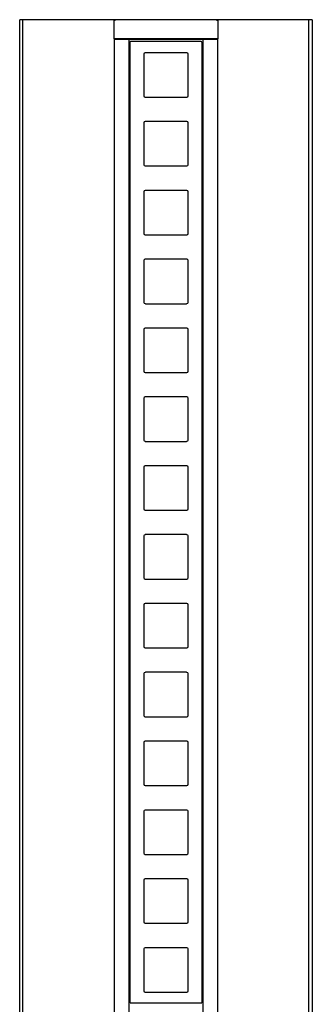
# Model space of a CAD drawing. Header units: millimetres. Extents: x -766 to 987, y -1593 to 1853.
# Tile 6 of 6: x -740 to -655, y 1567 to 1853. Entities that reach past the tile are written whole.
import ezdxf

# ---------------------------------------------------------------- set-up
doc = ezdxf.new("R2010")
doc.units = ezdxf.units.MM
doc.layers.add('Make2D$Visibile$150 1 CE', color=7, linetype='Continuous', true_color=0x000000)

msp = doc.modelspace()

# ---------------------------------------------------------------- linework, layer by layer
at = {"layer": 'Make2D$Visibile$150 1 CE'}
for points in [[(-739.4, 440.89), (-739.4, 1852.89)], [(-656.32, 440.89), (-656.32, 1852.89)]]:
    msp.add_lwpolyline(points, dxfattribs=at)
for points, degree in [([(-740.35, 440.89), (-740.35, 1146.89), (-740.35, 1852.89)], 2), ([(-683.24, 1852.89), (-719.16, 1852.89), (-725.89, 1852.89), (-732.62, 1852.89), (-739.35, 1852.89)], 4), ([(-712.91, 1851.16), (-712.92, 1851.75), (-712.93, 1852.34)], 2), ([(-712.91, 1847.33), (-712.91, 1849.24), (-712.91, 1851.16)], 2), ([(-686.23, 1852.85), (-697.83, 1852.85), (-709.43, 1852.85)], 2), ([(-702.28, 1852.89), (-702.28, 1852.89), (-702.29, 1852.89), (-702.3, 1852.89), (-702.31, 1852.89)], 4), ([(-693.89, 1852.85), (-693.89, 1852.87), (-693.89, 1852.89)], 2), ([(-656.32, 1852.89), (-663.05, 1852.89), (-669.78, 1852.89), (-676.51, 1852.89), (-683.24, 1852.89)], 4), ([(-682.74, 1852.34), (-682.75, 1851.75), (-682.76, 1851.16)], 2), ([(-682.76, 1851.16), (-682.76, 1849.24), (-682.76, 1847.33)], 2), ([(-655.32, 1852.89), (-655.32, 1146.89), (-655.32, 440.89)], 2), ([(-712.83, 446.85), (-712.83, 1147.05), (-712.83, 1847.26)], 2), ([(-686.23, 1847.33), (-697.83, 1847.33), (-709.43, 1847.33)], 2), ([(-709.43, 1847.26), (-709.32, 1847.26), (-709.2, 1847.26), (-709.08, 1847.26)], 3), ([(-708.58, 446.85), (-708.58, 1147.05), (-708.58, 1847.26)], 2), ([(-708.31, 1846.35), (-708.31, 1846.49), (-708.19, 1846.55), (-708.11, 1846.55)], 3), ([(-708.31, 1846.35), (-708.31, 1706.84), (-708.31, 1567.33)], 2), ([(-687.59, 1846.55), (-694.43, 1846.54), (-701.27, 1846.54), (-708.11, 1846.55)], 3), ([(-708.08, 1847.26), (-701.25, 1847.26), (-694.42, 1847.26), (-687.59, 1847.26)], 3), ([(-687.59, 1846.55), (-687.51, 1846.55), (-687.37, 1846.55), (-687.35, 1846.35)], 3), ([(-687.35, 1567.34), (-687.35, 1706.85), (-687.35, 1846.35)], 2), ([(-687, 446.85), (-687, 1147.05), (-687, 1847.26)], 2), ([(-686.58, 1847.26), (-686.47, 1847.26), (-686.35, 1847.26), (-686.23, 1847.26)], 3), ([(-682.83, 1847.26), (-682.83, 1147.05), (-682.83, 446.85)], 2), ([(-703.92, 1843.28), (-704.13, 1843.27), (-704.28, 1843.12), (-704.29, 1842.91)], 3), ([(-691.41, 1842.91), (-691.42, 1843.12), (-691.57, 1843.27), (-691.78, 1843.28)], 3), ([(-704.29, 1830.77), (-704.28, 1830.56), (-704.13, 1830.41), (-703.92, 1830.4)], 3), ([(-691.78, 1830.4), (-691.57, 1830.41), (-691.42, 1830.56), (-691.41, 1830.77)], 3), ([(-703.92, 1823.28), (-704.13, 1823.27), (-704.28, 1823.12), (-704.29, 1822.91)], 3), ([(-691.41, 1822.91), (-691.42, 1823.12), (-691.57, 1823.27), (-691.78, 1823.28)], 3), ([(-704.29, 1810.77), (-704.28, 1810.56), (-704.13, 1810.41), (-703.92, 1810.4)], 3), ([(-691.78, 1810.4), (-691.57, 1810.41), (-691.42, 1810.56), (-691.41, 1810.77)], 3), ([(-703.92, 1803.28), (-704.13, 1803.27), (-704.28, 1803.12), (-704.29, 1802.91)], 3), ([(-691.41, 1802.91), (-691.42, 1803.12), (-691.57, 1803.27), (-691.78, 1803.28)], 3), ([(-704.29, 1790.77), (-704.28, 1790.56), (-704.13, 1790.41), (-703.92, 1790.4)], 3), ([(-691.78, 1790.4), (-691.57, 1790.41), (-691.42, 1790.56), (-691.41, 1790.77)], 3), ([(-703.92, 1783.28), (-704.13, 1783.27), (-704.28, 1783.12), (-704.29, 1782.91)], 3), ([(-691.41, 1782.91), (-691.42, 1783.12), (-691.57, 1783.27), (-691.78, 1783.28)], 3), ([(-704.29, 1770.77), (-704.28, 1770.56), (-704.13, 1770.41), (-703.92, 1770.4)], 3), ([(-691.78, 1770.4), (-691.57, 1770.41), (-691.42, 1770.56), (-691.41, 1770.77)], 3), ([(-703.92, 1763.28), (-704.13, 1763.27), (-704.28, 1763.12), (-704.29, 1762.91)], 3), ([(-691.41, 1762.91), (-691.42, 1763.12), (-691.57, 1763.27), (-691.78, 1763.28)], 3), ([(-704.29, 1750.77), (-704.28, 1750.56), (-704.13, 1750.41), (-703.92, 1750.4)], 3), ([(-691.78, 1750.4), (-691.57, 1750.41), (-691.42, 1750.56), (-691.41, 1750.77)], 3), ([(-703.92, 1743.28), (-704.13, 1743.27), (-704.28, 1743.12), (-704.29, 1742.91)], 3), ([(-691.41, 1742.91), (-691.42, 1743.12), (-691.57, 1743.27), (-691.78, 1743.28)], 3), ([(-704.29, 1730.77), (-704.28, 1730.56), (-704.13, 1730.41), (-703.92, 1730.4)], 3), ([(-691.78, 1730.4), (-691.57, 1730.41), (-691.42, 1730.56), (-691.41, 1730.77)], 3), ([(-703.92, 1723.28), (-704.13, 1723.27), (-704.28, 1723.12), (-704.29, 1722.91)], 3), ([(-691.41, 1722.91), (-691.42, 1723.12), (-691.57, 1723.27), (-691.78, 1723.28)], 3), ([(-704.29, 1710.77), (-704.28, 1710.56), (-704.13, 1710.41), (-703.92, 1710.4)], 3), ([(-691.78, 1710.4), (-691.57, 1710.41), (-691.42, 1710.56), (-691.41, 1710.77)], 3), ([(-703.92, 1703.28), (-704.13, 1703.27), (-704.28, 1703.12), (-704.29, 1702.91)], 3), ([(-691.41, 1702.91), (-691.42, 1703.12), (-691.57, 1703.27), (-691.78, 1703.28)], 3), ([(-704.29, 1690.77), (-704.28, 1690.56), (-704.13, 1690.41), (-703.92, 1690.4)], 3), ([(-691.78, 1690.4), (-691.57, 1690.41), (-691.42, 1690.56), (-691.41, 1690.77)], 3), ([(-703.92, 1683.28), (-704.13, 1683.27), (-704.28, 1683.12), (-704.29, 1682.91)], 3), ([(-691.41, 1682.91), (-691.42, 1683.12), (-691.57, 1683.27), (-691.78, 1683.28)], 3), ([(-704.29, 1670.77), (-704.28, 1670.56), (-704.13, 1670.41), (-703.92, 1670.4)], 3), ([(-691.78, 1670.4), (-691.57, 1670.41), (-691.42, 1670.56), (-691.41, 1670.77)], 3), ([(-703.92, 1663.28), (-704.13, 1663.27), (-704.28, 1663.12), (-704.29, 1662.91)], 3), ([(-691.41, 1662.91), (-691.42, 1663.12), (-691.57, 1663.27), (-691.78, 1663.28)], 3), ([(-704.29, 1650.77), (-704.28, 1650.56), (-704.13, 1650.41), (-703.92, 1650.4)], 3), ([(-691.78, 1650.4), (-691.57, 1650.41), (-691.42, 1650.56), (-691.41, 1650.77)], 3), ([(-703.92, 1643.28), (-704.13, 1643.27), (-704.28, 1643.12), (-704.29, 1642.91)], 3), ([(-691.41, 1642.91), (-691.42, 1643.12), (-691.57, 1643.27), (-691.78, 1643.28)], 3), ([(-704.29, 1630.77), (-704.28, 1630.56), (-704.13, 1630.41), (-703.92, 1630.4)], 3), ([(-691.78, 1630.4), (-691.57, 1630.41), (-691.42, 1630.56), (-691.41, 1630.77)], 3), ([(-703.92, 1623.28), (-704.13, 1623.27), (-704.28, 1623.12), (-704.29, 1622.91)], 3), ([(-691.41, 1622.91), (-691.42, 1623.12), (-691.57, 1623.27), (-691.78, 1623.28)], 3), ([(-704.29, 1610.77), (-704.28, 1610.56), (-704.13, 1610.41), (-703.92, 1610.4)], 3), ([(-691.78, 1610.4), (-691.57, 1610.41), (-691.42, 1610.56), (-691.41, 1610.77)], 3), ([(-703.92, 1603.28), (-704.13, 1603.27), (-704.28, 1603.12), (-704.29, 1602.91)], 3), ([(-691.41, 1602.91), (-691.42, 1603.12), (-691.57, 1603.27), (-691.78, 1603.28)], 3), ([(-704.29, 1590.77), (-704.28, 1590.56), (-704.13, 1590.41), (-703.92, 1590.4)], 3), ([(-691.78, 1590.4), (-691.57, 1590.41), (-691.42, 1590.56), (-691.41, 1590.77)], 3), ([(-703.92, 1583.28), (-704.13, 1583.27), (-704.28, 1583.12), (-704.29, 1582.91)], 3), ([(-691.41, 1582.91), (-691.42, 1583.12), (-691.57, 1583.27), (-691.78, 1583.28)], 3), ([(-704.29, 1570.77), (-704.28, 1570.56), (-704.13, 1570.41), (-703.92, 1570.4)], 3), ([(-691.78, 1570.4), (-691.57, 1570.41), (-691.42, 1570.56), (-691.41, 1570.77)], 3), ([(-708.11, 1567.13), (-708.22, 1567.13), (-708.31, 1567.22), (-708.31, 1567.33)], 3), ([(-687.59, 1567.13), (-694.43, 1567.14), (-701.27, 1567.14), (-708.11, 1567.13)], 3), ([(-687.35, 1567.34), (-687.34, 1567.16), (-687.48, 1567.13), (-687.59, 1567.13)], 3)]:
    msp.add_open_spline(points, degree=degree, dxfattribs=at)
for points, weights, degree, knots in [([(-739.35, 1852.89), (-739.62, 1852.89), (-739.88, 1852.89), (-740.08, 1852.89), (-740.22, 1852.89), (-740.28, 1852.89), (-740.33, 1852.89), (-740.35, 1852.89), (-740.35, 1852.89)], [1, 0.799415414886, 0.668555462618, 0.586870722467, 0.538939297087, 0.561056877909, 0.590361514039, 0.628368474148, 0.676825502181], 4, [138.654358, 138.654358, 138.654358, 138.654358, 138.654358, 139.701556, 139.701556, 139.701556, 139.701556, 140.184777, 140.184777, 140.184777, 140.184777, 140.184777]), ([(-655.32, 1852.89), (-655.32, 1852.89), (-655.34, 1852.89), (-655.38, 1852.89), (-655.45, 1852.89), (-655.58, 1852.89), (-655.79, 1852.89), (-656.05, 1852.89), (-656.32, 1852.89)], [0.676825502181, 0.628368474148, 0.590361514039, 0.561056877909, 0.538939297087, 0.586870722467, 0.668555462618, 0.799415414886, 1], 4, [39.999695, 39.999695, 39.999695, 39.999695, 39.999695, 40.482916, 40.482916, 40.482916, 40.482916, 41.530114, 41.530114, 41.530114, 41.530114, 41.530114]), ([(-712.83, 1847.26), (-712.83, 1847.26), (-711.72, 1847.26), (-709.83, 1847.26), (-709.74, 1847.26), (-709.59, 1847.26), (-709.43, 1847.26)], [0.520531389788, 0.50509632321, 0.508784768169, 0.527868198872, 0.607179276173, 0.751291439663, 1], 3, [-116.095101, -116.095101, -116.095101, -116.095101, -105.729406, -105.729406, -105.729406, -105.248297, -105.248297, -105.248297, -105.248297])]:
    msp.add_rational_spline(points, weights, degree=degree, knots=knots, dxfattribs=at)
for points, weights, degree in [([(-712.93, 1852.35), (-712.93, 1852.85), (-712.43, 1852.85)], [1, 0.707106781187, 1], 2), ([(-712.91, 1851.16), (-712.91, 1851.16), (-712.91, 1851.16)], [0.948191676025, 0.948191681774, 0.948191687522], 2), ([(-709.51, 1852.85), (-712.43, 1852.85), (-712.43, 1852.85)], [1, 0.948683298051, 1], 2), ([(-709.43, 1852.85), (-709.48, 1852.85), (-709.51, 1852.85)], [1, 0.894427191, 1], 2), ([(-686.16, 1852.85), (-686.19, 1852.85), (-686.23, 1852.85)], [1, 0.894427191, 1], 2), ([(-683.24, 1852.85), (-683.24, 1852.85), (-686.16, 1852.85)], [1, 0.948683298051, 1], 2), ([(-683.24, 1852.85), (-682.73, 1852.84), (-682.74, 1852.34)], [1, 0.707106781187, 1], 2), ([(-709.89, 1847.33), (-712.91, 1847.33), (-712.91, 1847.33)], [1, 0.923781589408, 0.948191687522], 2), ([(-709.43, 1847.33), (-709.72, 1847.33), (-709.89, 1847.33)], [1, 0.894421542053, 1], 2), ([(-709.08, 1847.26), (-708.79, 1847.26), (-708.58, 1847.26), (-708.58, 1847.26)], [1, 0.804737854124, 0.804737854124, 1], 3), ([(-708.57, 1847.26), (-708.4, 1847.26), (-708.24, 1847.26), (-708.08, 1847.26)], [0.81406821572, 0.867533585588, 0.929201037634, 1], 3), ([(-687.59, 1847.26), (-687.42, 1847.26), (-687.25, 1847.26), (-687.08, 1847.26)], [1, 0.926734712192, 0.863248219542, 0.808510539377], 3), ([(-687.08, 1847.26), (-687.08, 1847.26), (-686.88, 1847.26), (-686.58, 1847.26)], [1, 0.804737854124, 0.804737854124, 1], 3), ([(-685.77, 1847.33), (-685.95, 1847.33), (-686.23, 1847.33)], [1, 0.89442160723, 1], 2), ([(-686.23, 1847.26), (-686.07, 1847.26), (-685.93, 1847.26), (-685.83, 1847.26)], [1, 0.929608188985, 0.929608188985, 1], 3), ([(-685.83, 1847.26), (-683.94, 1847.26), (-682.83, 1847.26), (-682.83, 1847.26)], [1, 0.900331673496, 0.83490403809, 0.803717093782], 3), ([(-682.76, 1847.33), (-682.76, 1847.33), (-685.77, 1847.33)], [0.948191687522, 0.923781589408, 1], 2)]:
    msp.add_rational_spline(points, weights, degree=degree, dxfattribs=at)
for points, knots in [([(-704.29, 1842.91), (-704.29, 1842.87), (-704.3, 1842.84), (-704.3, 1842.8), (-704.3, 1838.83), (-704.3, 1834.85), (-704.3, 1830.88), (-704.3, 1830.84), (-704.29, 1830.81), (-704.29, 1830.77)], [-0.109024, -0.109024, -0.109024, -0.109024, 0, 0, 0, 11.92071, 11.92071, 11.92071, 12.02973, 12.02973, 12.02973, 12.02973]), ([(-691.78, 1843.28), (-691.82, 1843.28), (-691.85, 1843.29), (-691.89, 1843.29), (-695.86, 1843.29), (-699.84, 1843.29), (-703.81, 1843.29), (-703.85, 1843.29), (-703.88, 1843.28), (-703.92, 1843.28)], [-0.109023, -0.109023, -0.109023, -0.109023, 0, 0, 0, 11.92071, 11.92071, 11.92071, 12.029731, 12.029731, 12.029731, 12.029731]), ([(-691.41, 1830.77), (-691.41, 1830.81), (-691.4, 1830.84), (-691.4, 1830.88), (-691.4, 1834.85), (-691.4, 1838.83), (-691.4, 1842.8), (-691.4, 1842.84), (-691.41, 1842.87), (-691.41, 1842.91)], [-0.109018, -0.109018, -0.109018, -0.109018, 0, 0, 0, 11.920714, 11.920714, 11.920714, 12.029735, 12.029735, 12.029735, 12.029735]), ([(-703.92, 1830.4), (-703.88, 1830.4), (-703.85, 1830.39), (-703.81, 1830.39), (-699.84, 1830.39), (-695.86, 1830.39), (-691.89, 1830.39), (-691.85, 1830.39), (-691.82, 1830.4), (-691.78, 1830.4)], [-0.109022, -0.109022, -0.109022, -0.109022, 0, 0, 0, 11.92071, 11.92071, 11.92071, 12.02973, 12.02973, 12.02973, 12.02973]), ([(-704.29, 1822.91), (-704.29, 1822.87), (-704.3, 1822.84), (-704.3, 1822.8), (-704.3, 1818.83), (-704.3, 1814.85), (-704.3, 1810.88), (-704.3, 1810.84), (-704.29, 1810.81), (-704.29, 1810.77)], [-0.109024, -0.109024, -0.109024, -0.109024, 0, 0, 0, 11.92071, 11.92071, 11.92071, 12.02973, 12.02973, 12.02973, 12.02973]), ([(-691.78, 1823.28), (-691.82, 1823.28), (-691.85, 1823.29), (-691.89, 1823.29), (-695.86, 1823.29), (-699.84, 1823.29), (-703.81, 1823.29), (-703.85, 1823.29), (-703.88, 1823.28), (-703.92, 1823.28)], [-0.109023, -0.109023, -0.109023, -0.109023, 0, 0, 0, 11.92071, 11.92071, 11.92071, 12.029731, 12.029731, 12.029731, 12.029731]), ([(-691.41, 1810.77), (-691.41, 1810.81), (-691.4, 1810.84), (-691.4, 1810.88), (-691.4, 1814.85), (-691.4, 1818.83), (-691.4, 1822.8), (-691.4, 1822.84), (-691.41, 1822.87), (-691.41, 1822.91)], [-0.109018, -0.109018, -0.109018, -0.109018, 0, 0, 0, 11.920714, 11.920714, 11.920714, 12.029735, 12.029735, 12.029735, 12.029735]), ([(-703.92, 1810.4), (-703.88, 1810.4), (-703.85, 1810.39), (-703.81, 1810.39), (-699.84, 1810.39), (-695.86, 1810.39), (-691.89, 1810.39), (-691.85, 1810.39), (-691.82, 1810.4), (-691.78, 1810.4)], [-0.109022, -0.109022, -0.109022, -0.109022, 0, 0, 0, 11.92071, 11.92071, 11.92071, 12.02973, 12.02973, 12.02973, 12.02973]), ([(-704.29, 1802.91), (-704.29, 1802.87), (-704.3, 1802.84), (-704.3, 1802.8), (-704.3, 1798.83), (-704.3, 1794.85), (-704.3, 1790.88), (-704.3, 1790.84), (-704.29, 1790.81), (-704.29, 1790.77)], [-0.109024, -0.109024, -0.109024, -0.109024, 0, 0, 0, 11.92071, 11.92071, 11.92071, 12.02973, 12.02973, 12.02973, 12.02973]), ([(-691.78, 1803.28), (-691.82, 1803.28), (-691.85, 1803.29), (-691.89, 1803.29), (-695.86, 1803.29), (-699.84, 1803.29), (-703.81, 1803.29), (-703.85, 1803.29), (-703.88, 1803.28), (-703.92, 1803.28)], [-0.109023, -0.109023, -0.109023, -0.109023, 0, 0, 0, 11.92071, 11.92071, 11.92071, 12.029731, 12.029731, 12.029731, 12.029731]), ([(-691.41, 1790.77), (-691.41, 1790.81), (-691.4, 1790.84), (-691.4, 1790.88), (-691.4, 1794.85), (-691.4, 1798.83), (-691.4, 1802.8), (-691.4, 1802.84), (-691.41, 1802.87), (-691.41, 1802.91)], [-0.109018, -0.109018, -0.109018, -0.109018, 0, 0, 0, 11.920714, 11.920714, 11.920714, 12.029735, 12.029735, 12.029735, 12.029735]), ([(-703.92, 1790.4), (-703.88, 1790.4), (-703.85, 1790.39), (-703.81, 1790.39), (-699.84, 1790.39), (-695.86, 1790.39), (-691.89, 1790.39), (-691.85, 1790.39), (-691.82, 1790.4), (-691.78, 1790.4)], [-0.109022, -0.109022, -0.109022, -0.109022, 0, 0, 0, 11.92071, 11.92071, 11.92071, 12.02973, 12.02973, 12.02973, 12.02973]), ([(-704.29, 1782.91), (-704.29, 1782.87), (-704.3, 1782.84), (-704.3, 1782.8), (-704.3, 1778.83), (-704.3, 1774.85), (-704.3, 1770.88), (-704.3, 1770.84), (-704.29, 1770.81), (-704.29, 1770.77)], [-0.109024, -0.109024, -0.109024, -0.109024, 0, 0, 0, 11.92071, 11.92071, 11.92071, 12.02973, 12.02973, 12.02973, 12.02973]), ([(-691.78, 1783.28), (-691.82, 1783.28), (-691.85, 1783.29), (-691.89, 1783.29), (-695.86, 1783.29), (-699.84, 1783.29), (-703.81, 1783.29), (-703.85, 1783.29), (-703.88, 1783.28), (-703.92, 1783.28)], [-0.109023, -0.109023, -0.109023, -0.109023, 0, 0, 0, 11.92071, 11.92071, 11.92071, 12.029731, 12.029731, 12.029731, 12.029731]), ([(-691.41, 1770.77), (-691.41, 1770.81), (-691.4, 1770.84), (-691.4, 1770.88), (-691.4, 1774.85), (-691.4, 1778.83), (-691.4, 1782.8), (-691.4, 1782.84), (-691.41, 1782.87), (-691.41, 1782.91)], [-0.109018, -0.109018, -0.109018, -0.109018, 0, 0, 0, 11.920714, 11.920714, 11.920714, 12.029735, 12.029735, 12.029735, 12.029735]), ([(-703.92, 1770.4), (-703.88, 1770.4), (-703.85, 1770.39), (-703.81, 1770.39), (-699.84, 1770.39), (-695.86, 1770.39), (-691.89, 1770.39), (-691.85, 1770.39), (-691.82, 1770.4), (-691.78, 1770.4)], [-0.109022, -0.109022, -0.109022, -0.109022, 0, 0, 0, 11.92071, 11.92071, 11.92071, 12.02973, 12.02973, 12.02973, 12.02973]), ([(-704.29, 1762.91), (-704.29, 1762.87), (-704.3, 1762.84), (-704.3, 1762.8), (-704.3, 1758.83), (-704.3, 1754.85), (-704.3, 1750.88), (-704.3, 1750.84), (-704.29, 1750.81), (-704.29, 1750.77)], [-0.109024, -0.109024, -0.109024, -0.109024, 0, 0, 0, 11.92071, 11.92071, 11.92071, 12.02973, 12.02973, 12.02973, 12.02973]), ([(-691.78, 1763.28), (-691.82, 1763.28), (-691.85, 1763.29), (-691.89, 1763.29), (-695.86, 1763.29), (-699.84, 1763.29), (-703.81, 1763.29), (-703.85, 1763.29), (-703.88, 1763.28), (-703.92, 1763.28)], [-0.109023, -0.109023, -0.109023, -0.109023, 0, 0, 0, 11.92071, 11.92071, 11.92071, 12.029731, 12.029731, 12.029731, 12.029731]), ([(-691.41, 1750.77), (-691.41, 1750.81), (-691.4, 1750.84), (-691.4, 1750.88), (-691.4, 1754.85), (-691.4, 1758.83), (-691.4, 1762.8), (-691.4, 1762.84), (-691.41, 1762.87), (-691.41, 1762.91)], [-0.109018, -0.109018, -0.109018, -0.109018, 0, 0, 0, 11.920714, 11.920714, 11.920714, 12.029735, 12.029735, 12.029735, 12.029735]), ([(-703.92, 1750.4), (-703.88, 1750.4), (-703.85, 1750.39), (-703.81, 1750.39), (-699.84, 1750.39), (-695.86, 1750.39), (-691.89, 1750.39), (-691.85, 1750.39), (-691.82, 1750.4), (-691.78, 1750.4)], [-0.109022, -0.109022, -0.109022, -0.109022, 0, 0, 0, 11.92071, 11.92071, 11.92071, 12.02973, 12.02973, 12.02973, 12.02973]), ([(-704.29, 1742.91), (-704.29, 1742.87), (-704.3, 1742.84), (-704.3, 1742.8), (-704.3, 1738.83), (-704.3, 1734.85), (-704.3, 1730.88), (-704.3, 1730.84), (-704.29, 1730.81), (-704.29, 1730.77)], [-0.109024, -0.109024, -0.109024, -0.109024, 0, 0, 0, 11.92071, 11.92071, 11.92071, 12.02973, 12.02973, 12.02973, 12.02973]), ([(-691.78, 1743.28), (-691.82, 1743.28), (-691.85, 1743.29), (-691.89, 1743.29), (-695.86, 1743.29), (-699.84, 1743.29), (-703.81, 1743.29), (-703.85, 1743.29), (-703.88, 1743.28), (-703.92, 1743.28)], [-0.109023, -0.109023, -0.109023, -0.109023, 0, 0, 0, 11.92071, 11.92071, 11.92071, 12.029731, 12.029731, 12.029731, 12.029731]), ([(-691.41, 1730.77), (-691.41, 1730.81), (-691.4, 1730.84), (-691.4, 1730.88), (-691.4, 1734.85), (-691.4, 1738.83), (-691.4, 1742.8), (-691.4, 1742.84), (-691.41, 1742.87), (-691.41, 1742.91)], [-0.109018, -0.109018, -0.109018, -0.109018, 0, 0, 0, 11.920714, 11.920714, 11.920714, 12.029735, 12.029735, 12.029735, 12.029735]), ([(-703.92, 1730.4), (-703.88, 1730.4), (-703.85, 1730.39), (-703.81, 1730.39), (-699.84, 1730.39), (-695.86, 1730.39), (-691.89, 1730.39), (-691.85, 1730.39), (-691.82, 1730.4), (-691.78, 1730.4)], [-0.109022, -0.109022, -0.109022, -0.109022, 0, 0, 0, 11.92071, 11.92071, 11.92071, 12.02973, 12.02973, 12.02973, 12.02973]), ([(-704.29, 1722.91), (-704.29, 1722.87), (-704.3, 1722.84), (-704.3, 1722.8), (-704.3, 1718.83), (-704.3, 1714.85), (-704.3, 1710.88), (-704.3, 1710.84), (-704.29, 1710.81), (-704.29, 1710.77)], [-0.109024, -0.109024, -0.109024, -0.109024, 0, 0, 0, 11.92071, 11.92071, 11.92071, 12.02973, 12.02973, 12.02973, 12.02973]), ([(-691.78, 1723.28), (-691.82, 1723.28), (-691.85, 1723.29), (-691.89, 1723.29), (-695.86, 1723.29), (-699.84, 1723.29), (-703.81, 1723.29), (-703.85, 1723.29), (-703.88, 1723.28), (-703.92, 1723.28)], [-0.109023, -0.109023, -0.109023, -0.109023, 0, 0, 0, 11.92071, 11.92071, 11.92071, 12.029731, 12.029731, 12.029731, 12.029731]), ([(-691.41, 1710.77), (-691.41, 1710.81), (-691.4, 1710.84), (-691.4, 1710.88), (-691.4, 1714.85), (-691.4, 1718.83), (-691.4, 1722.8), (-691.4, 1722.84), (-691.41, 1722.87), (-691.41, 1722.91)], [-0.109018, -0.109018, -0.109018, -0.109018, 0, 0, 0, 11.920714, 11.920714, 11.920714, 12.029735, 12.029735, 12.029735, 12.029735]), ([(-703.92, 1710.4), (-703.88, 1710.4), (-703.85, 1710.39), (-703.81, 1710.39), (-699.84, 1710.39), (-695.86, 1710.39), (-691.89, 1710.39), (-691.85, 1710.39), (-691.82, 1710.4), (-691.78, 1710.4)], [-0.109022, -0.109022, -0.109022, -0.109022, 0, 0, 0, 11.92071, 11.92071, 11.92071, 12.02973, 12.02973, 12.02973, 12.02973]), ([(-704.29, 1702.91), (-704.29, 1702.87), (-704.3, 1702.84), (-704.3, 1702.8), (-704.3, 1698.83), (-704.3, 1694.85), (-704.3, 1690.88), (-704.3, 1690.84), (-704.29, 1690.81), (-704.29, 1690.77)], [-0.109024, -0.109024, -0.109024, -0.109024, 0, 0, 0, 11.92071, 11.92071, 11.92071, 12.02973, 12.02973, 12.02973, 12.02973]), ([(-691.78, 1703.28), (-691.82, 1703.28), (-691.85, 1703.29), (-691.89, 1703.29), (-695.86, 1703.29), (-699.84, 1703.29), (-703.81, 1703.29), (-703.85, 1703.29), (-703.88, 1703.28), (-703.92, 1703.28)], [-0.109023, -0.109023, -0.109023, -0.109023, 0, 0, 0, 11.92071, 11.92071, 11.92071, 12.029731, 12.029731, 12.029731, 12.029731]), ([(-691.41, 1690.77), (-691.41, 1690.81), (-691.4, 1690.84), (-691.4, 1690.88), (-691.4, 1694.85), (-691.4, 1698.83), (-691.4, 1702.8), (-691.4, 1702.84), (-691.41, 1702.87), (-691.41, 1702.91)], [-0.109018, -0.109018, -0.109018, -0.109018, 0, 0, 0, 11.920714, 11.920714, 11.920714, 12.029735, 12.029735, 12.029735, 12.029735]), ([(-703.92, 1690.4), (-703.88, 1690.4), (-703.85, 1690.39), (-703.81, 1690.39), (-699.84, 1690.39), (-695.86, 1690.39), (-691.89, 1690.39), (-691.85, 1690.39), (-691.82, 1690.4), (-691.78, 1690.4)], [-0.109022, -0.109022, -0.109022, -0.109022, 0, 0, 0, 11.92071, 11.92071, 11.92071, 12.02973, 12.02973, 12.02973, 12.02973]), ([(-704.29, 1682.91), (-704.29, 1682.87), (-704.3, 1682.84), (-704.3, 1682.8), (-704.3, 1678.83), (-704.3, 1674.85), (-704.3, 1670.88), (-704.3, 1670.84), (-704.29, 1670.81), (-704.29, 1670.77)], [-0.109024, -0.109024, -0.109024, -0.109024, 0, 0, 0, 11.92071, 11.92071, 11.92071, 12.02973, 12.02973, 12.02973, 12.02973]), ([(-691.78, 1683.28), (-691.82, 1683.28), (-691.85, 1683.29), (-691.89, 1683.29), (-695.86, 1683.29), (-699.84, 1683.29), (-703.81, 1683.29), (-703.85, 1683.29), (-703.88, 1683.28), (-703.92, 1683.28)], [-0.109023, -0.109023, -0.109023, -0.109023, 0, 0, 0, 11.92071, 11.92071, 11.92071, 12.029731, 12.029731, 12.029731, 12.029731]), ([(-691.41, 1670.77), (-691.41, 1670.81), (-691.4, 1670.84), (-691.4, 1670.88), (-691.4, 1674.85), (-691.4, 1678.83), (-691.4, 1682.8), (-691.4, 1682.84), (-691.41, 1682.87), (-691.41, 1682.91)], [-0.109018, -0.109018, -0.109018, -0.109018, 0, 0, 0, 11.920714, 11.920714, 11.920714, 12.029735, 12.029735, 12.029735, 12.029735]), ([(-703.92, 1670.4), (-703.88, 1670.4), (-703.85, 1670.39), (-703.81, 1670.39), (-699.84, 1670.39), (-695.86, 1670.39), (-691.89, 1670.39), (-691.85, 1670.39), (-691.82, 1670.4), (-691.78, 1670.4)], [-0.109022, -0.109022, -0.109022, -0.109022, 0, 0, 0, 11.92071, 11.92071, 11.92071, 12.02973, 12.02973, 12.02973, 12.02973]), ([(-704.29, 1662.91), (-704.29, 1662.87), (-704.3, 1662.84), (-704.3, 1662.8), (-704.3, 1658.83), (-704.3, 1654.85), (-704.3, 1650.88), (-704.3, 1650.84), (-704.29, 1650.81), (-704.29, 1650.77)], [-0.109024, -0.109024, -0.109024, -0.109024, 0, 0, 0, 11.92071, 11.92071, 11.92071, 12.02973, 12.02973, 12.02973, 12.02973]), ([(-691.78, 1663.28), (-691.82, 1663.28), (-691.85, 1663.29), (-691.89, 1663.29), (-695.86, 1663.29), (-699.84, 1663.29), (-703.81, 1663.29), (-703.85, 1663.29), (-703.88, 1663.28), (-703.92, 1663.28)], [-0.109023, -0.109023, -0.109023, -0.109023, 0, 0, 0, 11.92071, 11.92071, 11.92071, 12.029731, 12.029731, 12.029731, 12.029731]), ([(-691.41, 1650.77), (-691.41, 1650.81), (-691.4, 1650.84), (-691.4, 1650.88), (-691.4, 1654.85), (-691.4, 1658.83), (-691.4, 1662.8), (-691.4, 1662.84), (-691.41, 1662.87), (-691.41, 1662.91)], [-0.109018, -0.109018, -0.109018, -0.109018, 0, 0, 0, 11.920714, 11.920714, 11.920714, 12.029735, 12.029735, 12.029735, 12.029735]), ([(-703.92, 1650.4), (-703.88, 1650.4), (-703.85, 1650.39), (-703.81, 1650.39), (-699.84, 1650.39), (-695.86, 1650.39), (-691.89, 1650.39), (-691.85, 1650.39), (-691.82, 1650.4), (-691.78, 1650.4)], [-0.109022, -0.109022, -0.109022, -0.109022, 0, 0, 0, 11.92071, 11.92071, 11.92071, 12.02973, 12.02973, 12.02973, 12.02973]), ([(-704.29, 1642.91), (-704.29, 1642.87), (-704.3, 1642.84), (-704.3, 1642.8), (-704.3, 1638.83), (-704.3, 1634.85), (-704.3, 1630.88), (-704.3, 1630.84), (-704.29, 1630.81), (-704.29, 1630.77)], [-0.109024, -0.109024, -0.109024, -0.109024, 0, 0, 0, 11.92071, 11.92071, 11.92071, 12.02973, 12.02973, 12.02973, 12.02973]), ([(-691.78, 1643.28), (-691.82, 1643.28), (-691.85, 1643.29), (-691.89, 1643.29), (-695.86, 1643.29), (-699.84, 1643.29), (-703.81, 1643.29), (-703.85, 1643.29), (-703.88, 1643.28), (-703.92, 1643.28)], [-0.109023, -0.109023, -0.109023, -0.109023, 0, 0, 0, 11.92071, 11.92071, 11.92071, 12.029731, 12.029731, 12.029731, 12.029731]), ([(-691.41, 1630.77), (-691.41, 1630.81), (-691.4, 1630.84), (-691.4, 1630.88), (-691.4, 1634.85), (-691.4, 1638.83), (-691.4, 1642.8), (-691.4, 1642.84), (-691.41, 1642.87), (-691.41, 1642.91)], [-0.109018, -0.109018, -0.109018, -0.109018, 0, 0, 0, 11.920714, 11.920714, 11.920714, 12.029735, 12.029735, 12.029735, 12.029735]), ([(-703.92, 1630.4), (-703.88, 1630.4), (-703.85, 1630.39), (-703.81, 1630.39), (-699.84, 1630.39), (-695.86, 1630.39), (-691.89, 1630.39), (-691.85, 1630.39), (-691.82, 1630.4), (-691.78, 1630.4)], [-0.109022, -0.109022, -0.109022, -0.109022, 0, 0, 0, 11.92071, 11.92071, 11.92071, 12.02973, 12.02973, 12.02973, 12.02973]), ([(-704.29, 1622.91), (-704.29, 1622.87), (-704.3, 1622.84), (-704.3, 1622.8), (-704.3, 1618.83), (-704.3, 1614.85), (-704.3, 1610.88), (-704.3, 1610.84), (-704.29, 1610.81), (-704.29, 1610.77)], [-0.109024, -0.109024, -0.109024, -0.109024, 0, 0, 0, 11.92071, 11.92071, 11.92071, 12.02973, 12.02973, 12.02973, 12.02973]), ([(-691.78, 1623.28), (-691.82, 1623.28), (-691.85, 1623.29), (-691.89, 1623.29), (-695.86, 1623.29), (-699.84, 1623.29), (-703.81, 1623.29), (-703.85, 1623.29), (-703.88, 1623.28), (-703.92, 1623.28)], [-0.109023, -0.109023, -0.109023, -0.109023, 0, 0, 0, 11.92071, 11.92071, 11.92071, 12.029731, 12.029731, 12.029731, 12.029731]), ([(-691.41, 1610.77), (-691.41, 1610.81), (-691.4, 1610.84), (-691.4, 1610.88), (-691.4, 1614.85), (-691.4, 1618.83), (-691.4, 1622.8), (-691.4, 1622.84), (-691.41, 1622.87), (-691.41, 1622.91)], [-0.109018, -0.109018, -0.109018, -0.109018, 0, 0, 0, 11.920714, 11.920714, 11.920714, 12.029735, 12.029735, 12.029735, 12.029735]), ([(-703.92, 1610.4), (-703.88, 1610.4), (-703.85, 1610.39), (-703.81, 1610.39), (-699.84, 1610.39), (-695.86, 1610.39), (-691.89, 1610.39), (-691.85, 1610.39), (-691.82, 1610.4), (-691.78, 1610.4)], [-0.109022, -0.109022, -0.109022, -0.109022, 0, 0, 0, 11.92071, 11.92071, 11.92071, 12.02973, 12.02973, 12.02973, 12.02973]), ([(-704.29, 1602.91), (-704.29, 1602.87), (-704.3, 1602.84), (-704.3, 1602.8), (-704.3, 1598.83), (-704.3, 1594.85), (-704.3, 1590.88), (-704.3, 1590.84), (-704.29, 1590.81), (-704.29, 1590.77)], [-0.109024, -0.109024, -0.109024, -0.109024, 0, 0, 0, 11.92071, 11.92071, 11.92071, 12.02973, 12.02973, 12.02973, 12.02973]), ([(-691.78, 1603.28), (-691.82, 1603.28), (-691.85, 1603.29), (-691.89, 1603.29), (-695.86, 1603.29), (-699.84, 1603.29), (-703.81, 1603.29), (-703.85, 1603.29), (-703.88, 1603.28), (-703.92, 1603.28)], [-0.109023, -0.109023, -0.109023, -0.109023, 0, 0, 0, 11.92071, 11.92071, 11.92071, 12.029731, 12.029731, 12.029731, 12.029731]), ([(-691.41, 1590.77), (-691.41, 1590.81), (-691.4, 1590.84), (-691.4, 1590.88), (-691.4, 1594.85), (-691.4, 1598.83), (-691.4, 1602.8), (-691.4, 1602.84), (-691.41, 1602.87), (-691.41, 1602.91)], [-0.109018, -0.109018, -0.109018, -0.109018, 0, 0, 0, 11.920714, 11.920714, 11.920714, 12.029735, 12.029735, 12.029735, 12.029735]), ([(-703.92, 1590.4), (-703.88, 1590.4), (-703.85, 1590.39), (-703.81, 1590.39), (-699.84, 1590.39), (-695.86, 1590.39), (-691.89, 1590.39), (-691.85, 1590.39), (-691.82, 1590.4), (-691.78, 1590.4)], [-0.109022, -0.109022, -0.109022, -0.109022, 0, 0, 0, 11.92071, 11.92071, 11.92071, 12.02973, 12.02973, 12.02973, 12.02973]), ([(-704.29, 1582.91), (-704.29, 1582.87), (-704.3, 1582.84), (-704.3, 1582.8), (-704.3, 1578.83), (-704.3, 1574.85), (-704.3, 1570.88), (-704.3, 1570.84), (-704.29, 1570.81), (-704.29, 1570.77)], [-0.109024, -0.109024, -0.109024, -0.109024, 0, 0, 0, 11.92071, 11.92071, 11.92071, 12.02973, 12.02973, 12.02973, 12.02973]), ([(-691.78, 1583.28), (-691.82, 1583.28), (-691.85, 1583.29), (-691.89, 1583.29), (-695.86, 1583.29), (-699.84, 1583.29), (-703.81, 1583.29), (-703.85, 1583.29), (-703.88, 1583.28), (-703.92, 1583.28)], [-0.109023, -0.109023, -0.109023, -0.109023, 0, 0, 0, 11.92071, 11.92071, 11.92071, 12.029731, 12.029731, 12.029731, 12.029731]), ([(-691.41, 1570.77), (-691.41, 1570.81), (-691.4, 1570.84), (-691.4, 1570.88), (-691.4, 1574.85), (-691.4, 1578.83), (-691.4, 1582.8), (-691.4, 1582.84), (-691.41, 1582.87), (-691.41, 1582.91)], [-0.109018, -0.109018, -0.109018, -0.109018, 0, 0, 0, 11.920714, 11.920714, 11.920714, 12.029735, 12.029735, 12.029735, 12.029735]), ([(-703.92, 1570.4), (-703.88, 1570.4), (-703.85, 1570.39), (-703.81, 1570.39), (-699.84, 1570.39), (-695.86, 1570.39), (-691.89, 1570.39), (-691.85, 1570.39), (-691.82, 1570.4), (-691.78, 1570.4)], [-0.109022, -0.109022, -0.109022, -0.109022, 0, 0, 0, 11.92071, 11.92071, 11.92071, 12.02973, 12.02973, 12.02973, 12.02973])]:
    msp.add_open_spline(points, degree=3, knots=knots, dxfattribs=at)

doc.saveas('drawing.dxf')
